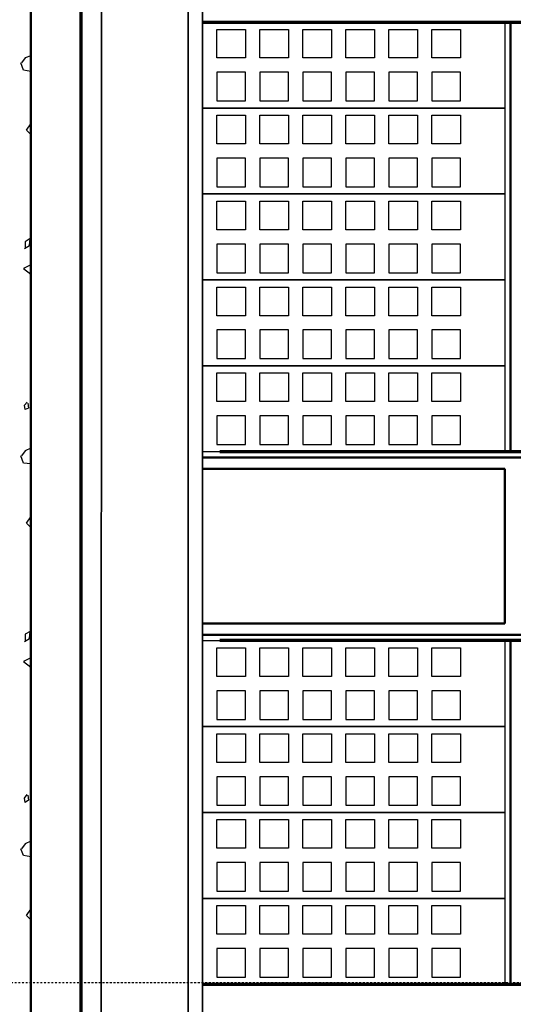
# Model space of a CAD drawing. Extents: x -11408 to 65836, y 12866 to 56869.
# Tile 24 of 68: x 9345 to 11069, y 23976 to 27415. Entities that reach past the tile are written whole.
import ezdxf

# ---------------------------------------------------------------- set-up
doc = ezdxf.new("R2010")
doc.units = 0
doc.linetypes.add('DASHDOT', pattern=[25.4, 12.7, -6.35, 0, -6.35])
doc.layers.add('stramien', color=1, linetype='DASHDOT')
doc.layers.add('vanarris', color=253, linetype='Continuous')

msp = doc.modelspace()

# ---------------------------------------------------------------- linework, layer by layer
at = {"layer": 'stramien', "color": 1, "ltscale": 0.5}
msp.add_lwpolyline([(63695.6, 24051.2), (-11408.5, 24051.2)], dxfattribs=at)
at = {"layer": 'vanarris', "lineweight": 50}
for p, q in [((9383.9, 48546.2), (9383.9, 16916.2)), ((11058.9, 27406.2), (11058.9, 25906.2)), ((12498.9, 25886.2), (9983.9, 25886.2)), ((11038.9, 25846.2), (9983.9, 25846.2)), ((11038.9, 25846.2), (11038.9, 25306.2)), ((9983.9, 25306.2), (11038.9, 25306.2)), ((9983.9, 25266.2), (12498.9, 25266.2)), ((11058.9, 25246.2), (11058.9, 24046.2))]:
    msp.add_line(p, q, dxfattribs=at)
at = {"layer": 'vanarris', "lineweight": 35}
for p, q in [((9631.4, 30493.7), (9628.9, 20266.2)), ((9933.9, 30393.7), (9933.9, 20316.2)), ((9983.9, 30393.7), (9983.9, 17046.2))]:
    msp.add_line(p, q, dxfattribs=at)
at = {"layer": 'vanarris', "lineweight": 70}
for p, q in [((9558.9, 30346.2), (9558.9, 20316.2)), ((9983.9, 27406.2), (26933.9, 27406.2)), ((12498.9, 25906.2), (10043.9, 25906.2)), ((12498.9, 25246.2), (10043.9, 25246.2)), ((9983.9, 24046.2), (26933.9, 24046.2))]:
    msp.add_line(p, q, dxfattribs=at)
at = {"layer": 'vanarris', "lineweight": 25}
for p, q in [((9983.9, 27406.2), (11038.9, 27406.2)), ((10033.9, 27281.2), (10033.9, 27381.2)), ((10033.9, 27381.2), (10133.9, 27381.2)), ((10133.9, 27381.2), (10133.9, 27281.2)), ((10183.9, 27281.2), (10183.9, 27381.2)), ((10183.9, 27381.2), (10283.9, 27381.2)), ((10283.9, 27381.2), (10283.9, 27281.2)), ((10333.9, 27281.2), (10333.9, 27381.2)), ((10333.9, 27381.2), (10433.9, 27381.2)), ((10433.9, 27381.2), (10433.9, 27281.2)), ((10483.9, 27281.2), (10483.9, 27381.2)), ((10483.9, 27381.2), (10583.9, 27381.2)), ((10583.9, 27381.2), (10583.9, 27281.2)), ((10633.9, 27281.2), (10633.9, 27381.2)), ((10633.9, 27381.2), (10733.9, 27381.2)), ((10733.9, 27381.2), (10733.9, 27281.2)), ((10783.9, 27281.2), (10783.9, 27381.2)), ((10783.9, 27381.2), (10883.9, 27381.2)), ((10883.9, 27381.2), (10883.9, 27281.2)), ((11038.9, 27406.2), (11038.9, 27106.2)), ((9363.9, 27281.2), (9351.4, 27263.7)), ((9383.9, 27288.7), (9363.9, 27281.2)), ((10133.9, 27281.2), (10033.9, 27281.2)), ((10283.9, 27281.2), (10183.9, 27281.2)), ((10433.9, 27281.2), (10333.9, 27281.2)), ((10583.9, 27281.2), (10483.9, 27281.2)), ((10733.9, 27281.2), (10633.9, 27281.2)), ((10883.9, 27281.2), (10783.9, 27281.2)), ((9358.9, 27238.7), (9348.9, 27263.7)), ((9383.9, 27233.7), (9358.9, 27238.7)), ((10033.9, 27231.2), (10033.9, 27131.2)), ((10133.9, 27231.2), (10033.9, 27231.2)), ((10133.9, 27131.2), (10133.9, 27231.2)), ((10183.9, 27231.2), (10183.9, 27131.2)), ((10283.9, 27231.2), (10183.9, 27231.2)), ((10283.9, 27131.2), (10283.9, 27231.2)), ((10333.9, 27231.2), (10333.9, 27131.2)), ((10433.9, 27231.2), (10333.9, 27231.2)), ((10433.9, 27131.2), (10433.9, 27231.2)), ((10483.9, 27231.2), (10483.9, 27131.2)), ((10583.9, 27231.2), (10483.9, 27231.2)), ((10583.9, 27131.2), (10583.9, 27231.2)), ((10633.9, 27231.2), (10633.9, 27131.2)), ((10733.9, 27231.2), (10633.9, 27231.2)), ((10733.9, 27131.2), (10733.9, 27231.2)), ((10783.9, 27231.2), (10783.9, 27131.2)), ((10883.9, 27231.2), (10783.9, 27231.2)), ((10883.9, 27131.2), (10883.9, 27231.2)), ((9983.9, 27106.2), (11038.9, 27106.2)), ((11038.9, 27106.2), (9983.9, 27106.2)), ((10033.9, 27131.2), (10133.9, 27131.2)), ((10183.9, 27131.2), (10283.9, 27131.2)), ((10333.9, 27131.2), (10433.9, 27131.2)), ((10483.9, 27131.2), (10583.9, 27131.2)), ((10633.9, 27131.2), (10733.9, 27131.2)), ((10783.9, 27131.2), (10883.9, 27131.2)), ((11038.9, 27106.2), (11038.9, 26806.2)), ((10033.9, 26981.2), (10033.9, 27081.2)), ((10033.9, 27081.2), (10133.9, 27081.2)), ((10133.9, 27081.2), (10133.9, 26981.2)), ((10183.9, 26981.2), (10183.9, 27081.2)), ((10183.9, 27081.2), (10283.9, 27081.2)), ((10283.9, 27081.2), (10283.9, 26981.2)), ((10333.9, 26981.2), (10333.9, 27081.2)), ((10333.9, 27081.2), (10433.9, 27081.2)), ((10433.9, 27081.2), (10433.9, 26981.2)), ((10483.9, 26981.2), (10483.9, 27081.2)), ((10483.9, 27081.2), (10583.9, 27081.2)), ((10583.9, 27081.2), (10583.9, 26981.2)), ((10633.9, 26981.2), (10633.9, 27081.2)), ((10633.9, 27081.2), (10733.9, 27081.2)), ((10733.9, 27081.2), (10733.9, 26981.2)), ((10783.9, 26981.2), (10783.9, 27081.2)), ((10783.9, 27081.2), (10883.9, 27081.2)), ((10883.9, 27081.2), (10883.9, 26981.2)), ((9368.9, 27028.7), (9383.9, 27051.2)), ((9383.9, 27013.7), (9368.9, 27028.7)), ((10133.9, 26981.2), (10033.9, 26981.2)), ((10283.9, 26981.2), (10183.9, 26981.2)), ((10433.9, 26981.2), (10333.9, 26981.2)), ((10583.9, 26981.2), (10483.9, 26981.2)), ((10733.9, 26981.2), (10633.9, 26981.2)), ((10883.9, 26981.2), (10783.9, 26981.2)), ((10033.9, 26931.2), (10033.9, 26831.2)), ((10133.9, 26931.2), (10033.9, 26931.2)), ((10133.9, 26831.2), (10133.9, 26931.2)), ((10183.9, 26931.2), (10183.9, 26831.2)), ((10283.9, 26931.2), (10183.9, 26931.2)), ((10283.9, 26831.2), (10283.9, 26931.2)), ((10333.9, 26931.2), (10333.9, 26831.2)), ((10433.9, 26931.2), (10333.9, 26931.2)), ((10433.9, 26831.2), (10433.9, 26931.2)), ((10483.9, 26931.2), (10483.9, 26831.2)), ((10583.9, 26931.2), (10483.9, 26931.2)), ((10583.9, 26831.2), (10583.9, 26931.2)), ((10633.9, 26931.2), (10633.9, 26831.2)), ((10733.9, 26931.2), (10633.9, 26931.2)), ((10733.9, 26831.2), (10733.9, 26931.2)), ((10783.9, 26931.2), (10783.9, 26831.2)), ((10883.9, 26931.2), (10783.9, 26931.2)), ((10883.9, 26831.2), (10883.9, 26931.2)), ((10033.9, 26831.2), (10133.9, 26831.2)), ((10183.9, 26831.2), (10283.9, 26831.2)), ((10333.9, 26831.2), (10433.9, 26831.2)), ((10483.9, 26831.2), (10583.9, 26831.2)), ((10633.9, 26831.2), (10733.9, 26831.2)), ((10783.9, 26831.2), (10883.9, 26831.2)), ((9983.9, 26806.2), (11038.9, 26806.2)), ((11038.9, 26806.2), (9983.9, 26806.2)), ((11038.9, 26806.2), (11038.9, 26506.2)), ((10033.9, 26681.2), (10033.9, 26781.2)), ((10033.9, 26781.2), (10133.9, 26781.2)), ((10133.9, 26781.2), (10133.9, 26681.2)), ((10183.9, 26681.2), (10183.9, 26781.2)), ((10183.9, 26781.2), (10283.9, 26781.2)), ((10283.9, 26781.2), (10283.9, 26681.2)), ((10333.9, 26681.2), (10333.9, 26781.2)), ((10333.9, 26781.2), (10433.9, 26781.2)), ((10433.9, 26781.2), (10433.9, 26681.2)), ((10483.9, 26681.2), (10483.9, 26781.2)), ((10483.9, 26781.2), (10583.9, 26781.2)), ((10583.9, 26781.2), (10583.9, 26681.2)), ((10633.9, 26681.2), (10633.9, 26781.2)), ((10633.9, 26781.2), (10733.9, 26781.2)), ((10733.9, 26781.2), (10733.9, 26681.2)), ((10783.9, 26681.2), (10783.9, 26781.2)), ((10783.9, 26781.2), (10883.9, 26781.2)), ((10883.9, 26781.2), (10883.9, 26681.2)), ((9381.4, 26651.2), (9363.9, 26638.7)), ((9378.9, 26626.2), (9381.4, 26651.2)), ((10133.9, 26681.2), (10033.9, 26681.2)), ((10283.9, 26681.2), (10183.9, 26681.2)), ((10433.9, 26681.2), (10333.9, 26681.2)), ((10583.9, 26681.2), (10483.9, 26681.2)), ((10733.9, 26681.2), (10633.9, 26681.2)), ((10883.9, 26681.2), (10783.9, 26681.2)), ((9361.4, 26616.2), (9378.9, 26626.2)), ((9363.9, 26638.7), (9363.9, 26616.2)), ((10033.9, 26631.2), (10033.9, 26531.2)), ((10133.9, 26631.2), (10033.9, 26631.2)), ((10133.9, 26531.2), (10133.9, 26631.2)), ((10183.9, 26631.2), (10183.9, 26531.2)), ((10283.9, 26631.2), (10183.9, 26631.2)), ((10283.9, 26531.2), (10283.9, 26631.2)), ((10333.9, 26631.2), (10333.9, 26531.2)), ((10433.9, 26631.2), (10333.9, 26631.2)), ((10433.9, 26531.2), (10433.9, 26631.2)), ((10483.9, 26631.2), (10483.9, 26531.2)), ((10583.9, 26631.2), (10483.9, 26631.2)), ((10583.9, 26531.2), (10583.9, 26631.2)), ((10633.9, 26631.2), (10633.9, 26531.2)), ((10733.9, 26631.2), (10633.9, 26631.2)), ((10733.9, 26531.2), (10733.9, 26631.2)), ((10783.9, 26631.2), (10783.9, 26531.2)), ((10883.9, 26631.2), (10783.9, 26631.2)), ((10883.9, 26531.2), (10883.9, 26631.2)), ((9383.9, 26558.7), (9358.9, 26546.2)), ((9358.9, 26546.2), (9383.9, 26526.2)), ((10033.9, 26531.2), (10133.9, 26531.2)), ((10183.9, 26531.2), (10283.9, 26531.2)), ((10333.9, 26531.2), (10433.9, 26531.2)), ((10483.9, 26531.2), (10583.9, 26531.2)), ((10633.9, 26531.2), (10733.9, 26531.2)), ((10783.9, 26531.2), (10883.9, 26531.2)), ((9983.9, 26506.2), (11038.9, 26506.2)), ((11038.9, 26506.2), (9983.9, 26506.2)), ((10033.9, 26381.2), (10033.9, 26481.2)), ((10033.9, 26481.2), (10133.9, 26481.2)), ((10133.9, 26481.2), (10133.9, 26381.2)), ((10183.9, 26381.2), (10183.9, 26481.2)), ((10183.9, 26481.2), (10283.9, 26481.2)), ((10283.9, 26481.2), (10283.9, 26381.2)), ((10333.9, 26381.2), (10333.9, 26481.2)), ((10333.9, 26481.2), (10433.9, 26481.2)), ((10433.9, 26481.2), (10433.9, 26381.2)), ((10483.9, 26381.2), (10483.9, 26481.2)), ((10483.9, 26481.2), (10583.9, 26481.2)), ((10583.9, 26481.2), (10583.9, 26381.2)), ((10633.9, 26381.2), (10633.9, 26481.2)), ((10633.9, 26481.2), (10733.9, 26481.2)), ((10733.9, 26481.2), (10733.9, 26381.2)), ((10783.9, 26381.2), (10783.9, 26481.2)), ((10783.9, 26481.2), (10883.9, 26481.2)), ((10883.9, 26481.2), (10883.9, 26381.2)), ((11038.9, 26506.2), (11038.9, 26206.2)), ((10133.9, 26381.2), (10033.9, 26381.2)), ((10283.9, 26381.2), (10183.9, 26381.2)), ((10433.9, 26381.2), (10333.9, 26381.2)), ((10583.9, 26381.2), (10483.9, 26381.2)), ((10733.9, 26381.2), (10633.9, 26381.2)), ((10883.9, 26381.2), (10783.9, 26381.2)), ((10033.9, 26331.2), (10033.9, 26231.2)), ((10133.9, 26331.2), (10033.9, 26331.2)), ((10133.9, 26231.2), (10133.9, 26331.2)), ((10183.9, 26331.2), (10183.9, 26231.2)), ((10283.9, 26331.2), (10183.9, 26331.2)), ((10283.9, 26231.2), (10283.9, 26331.2)), ((10333.9, 26331.2), (10333.9, 26231.2)), ((10433.9, 26331.2), (10333.9, 26331.2)), ((10433.9, 26231.2), (10433.9, 26331.2)), ((10483.9, 26331.2), (10483.9, 26231.2)), ((10583.9, 26331.2), (10483.9, 26331.2)), ((10583.9, 26231.2), (10583.9, 26331.2)), ((10633.9, 26331.2), (10633.9, 26231.2)), ((10733.9, 26331.2), (10633.9, 26331.2)), ((10733.9, 26231.2), (10733.9, 26331.2)), ((10783.9, 26331.2), (10783.9, 26231.2)), ((10883.9, 26331.2), (10783.9, 26331.2)), ((10883.9, 26231.2), (10883.9, 26331.2)), ((9983.9, 26206.2), (11038.9, 26206.2)), ((11038.9, 26206.2), (9983.9, 26206.2)), ((10033.9, 26231.2), (10133.9, 26231.2)), ((10183.9, 26231.2), (10283.9, 26231.2)), ((10333.9, 26231.2), (10433.9, 26231.2)), ((10483.9, 26231.2), (10583.9, 26231.2)), ((10633.9, 26231.2), (10733.9, 26231.2)), ((10783.9, 26231.2), (10883.9, 26231.2)), ((11038.9, 26206.2), (11038.9, 25906.2)), ((10033.9, 26081.2), (10033.9, 26181.2)), ((10033.9, 26181.2), (10133.9, 26181.2)), ((10133.9, 26181.2), (10133.9, 26081.2)), ((10183.9, 26081.2), (10183.9, 26181.2)), ((10183.9, 26181.2), (10283.9, 26181.2)), ((10283.9, 26181.2), (10283.9, 26081.2)), ((10333.9, 26081.2), (10333.9, 26181.2)), ((10333.9, 26181.2), (10433.9, 26181.2)), ((10433.9, 26181.2), (10433.9, 26081.2)), ((10483.9, 26081.2), (10483.9, 26181.2)), ((10483.9, 26181.2), (10583.9, 26181.2)), ((10583.9, 26181.2), (10583.9, 26081.2)), ((10633.9, 26081.2), (10633.9, 26181.2)), ((10633.9, 26181.2), (10733.9, 26181.2)), ((10733.9, 26181.2), (10733.9, 26081.2)), ((10783.9, 26081.2), (10783.9, 26181.2)), ((10783.9, 26181.2), (10883.9, 26181.2)), ((10883.9, 26181.2), (10883.9, 26081.2)), ((9361.4, 26068.7), (9371.4, 26078.7)), ((9363.9, 26053.7), (9361.4, 26068.7)), ((9373.9, 26076.2), (9376.4, 26058.7)), ((10133.9, 26081.2), (10033.9, 26081.2)), ((10283.9, 26081.2), (10183.9, 26081.2)), ((10433.9, 26081.2), (10333.9, 26081.2)), ((10583.9, 26081.2), (10483.9, 26081.2)), ((10733.9, 26081.2), (10633.9, 26081.2)), ((10883.9, 26081.2), (10783.9, 26081.2)), ((9376.4, 26058.7), (9363.9, 26053.7)), ((10033.9, 26031.2), (10033.9, 25931.2)), ((10133.9, 26031.2), (10033.9, 26031.2)), ((10133.9, 25931.2), (10133.9, 26031.2)), ((10183.9, 26031.2), (10183.9, 25931.2)), ((10283.9, 26031.2), (10183.9, 26031.2)), ((10283.9, 25931.2), (10283.9, 26031.2)), ((10333.9, 26031.2), (10333.9, 25931.2)), ((10433.9, 26031.2), (10333.9, 26031.2)), ((10433.9, 25931.2), (10433.9, 26031.2)), ((10483.9, 26031.2), (10483.9, 25931.2)), ((10583.9, 26031.2), (10483.9, 26031.2)), ((10583.9, 25931.2), (10583.9, 26031.2)), ((10633.9, 26031.2), (10633.9, 25931.2)), ((10733.9, 26031.2), (10633.9, 26031.2)), ((10733.9, 25931.2), (10733.9, 26031.2)), ((10783.9, 26031.2), (10783.9, 25931.2)), ((10883.9, 26031.2), (10783.9, 26031.2)), ((10883.9, 25931.2), (10883.9, 26031.2)), ((10033.9, 25931.2), (10133.9, 25931.2)), ((10183.9, 25931.2), (10283.9, 25931.2)), ((10333.9, 25931.2), (10433.9, 25931.2)), ((10483.9, 25931.2), (10583.9, 25931.2)), ((10633.9, 25931.2), (10733.9, 25931.2)), ((10783.9, 25931.2), (10883.9, 25931.2)), ((9363.9, 25908.7), (9351.4, 25891.2)), ((9383.9, 25918.7), (9363.9, 25908.7)), ((11038.9, 25906.2), (9983.9, 25906.2)), ((9358.9, 25866.2), (9348.9, 25891.2)), ((9383.9, 25863.7), (9358.9, 25866.2)), ((9368.9, 25656.2), (9383.9, 25678.7)), ((9383.9, 25641.2), (9368.9, 25656.2)), ((9381.4, 25278.7), (9363.9, 25268.7)), ((9378.9, 25253.7), (9381.4, 25278.7)), ((9361.4, 25243.7), (9378.9, 25253.7)), ((9363.9, 25268.7), (9363.9, 25243.7)), ((9983.9, 25246.2), (11038.9, 25246.2)), ((11038.9, 25246.2), (11038.9, 24946.2)), ((10033.9, 25121.2), (10033.9, 25221.2)), ((10033.9, 25221.2), (10133.9, 25221.2)), ((10133.9, 25221.2), (10133.9, 25121.2)), ((10183.9, 25121.2), (10183.9, 25221.2)), ((10183.9, 25221.2), (10283.9, 25221.2)), ((10283.9, 25221.2), (10283.9, 25121.2)), ((10333.9, 25121.2), (10333.9, 25221.2)), ((10333.9, 25221.2), (10433.9, 25221.2)), ((10433.9, 25221.2), (10433.9, 25121.2)), ((10483.9, 25121.2), (10483.9, 25221.2)), ((10483.9, 25221.2), (10583.9, 25221.2)), ((10583.9, 25221.2), (10583.9, 25121.2)), ((10633.9, 25121.2), (10633.9, 25221.2)), ((10633.9, 25221.2), (10733.9, 25221.2)), ((10733.9, 25221.2), (10733.9, 25121.2)), ((10783.9, 25121.2), (10783.9, 25221.2)), ((10783.9, 25221.2), (10883.9, 25221.2)), ((10883.9, 25221.2), (10883.9, 25121.2)), ((9383.9, 25186.2), (9358.9, 25173.7)), ((9358.9, 25173.7), (9383.9, 25153.7)), ((10133.9, 25121.2), (10033.9, 25121.2)), ((10283.9, 25121.2), (10183.9, 25121.2)), ((10433.9, 25121.2), (10333.9, 25121.2)), ((10583.9, 25121.2), (10483.9, 25121.2)), ((10733.9, 25121.2), (10633.9, 25121.2)), ((10883.9, 25121.2), (10783.9, 25121.2)), ((10033.9, 25071.2), (10033.9, 24971.2)), ((10133.9, 25071.2), (10033.9, 25071.2)), ((10133.9, 24971.2), (10133.9, 25071.2)), ((10183.9, 25071.2), (10183.9, 24971.2)), ((10283.9, 25071.2), (10183.9, 25071.2)), ((10283.9, 24971.2), (10283.9, 25071.2)), ((10333.9, 25071.2), (10333.9, 24971.2)), ((10433.9, 25071.2), (10333.9, 25071.2)), ((10433.9, 24971.2), (10433.9, 25071.2)), ((10483.9, 25071.2), (10483.9, 24971.2)), ((10583.9, 25071.2), (10483.9, 25071.2)), ((10583.9, 24971.2), (10583.9, 25071.2)), ((10633.9, 25071.2), (10633.9, 24971.2)), ((10733.9, 25071.2), (10633.9, 25071.2)), ((10733.9, 24971.2), (10733.9, 25071.2)), ((10783.9, 25071.2), (10783.9, 24971.2)), ((10883.9, 25071.2), (10783.9, 25071.2)), ((10883.9, 24971.2), (10883.9, 25071.2)), ((10033.9, 24971.2), (10133.9, 24971.2)), ((10183.9, 24971.2), (10283.9, 24971.2)), ((10333.9, 24971.2), (10433.9, 24971.2)), ((10483.9, 24971.2), (10583.9, 24971.2)), ((10633.9, 24971.2), (10733.9, 24971.2)), ((10783.9, 24971.2), (10883.9, 24971.2)), ((9983.9, 24946.2), (11038.9, 24946.2)), ((11038.9, 24946.2), (9983.9, 24946.2)), ((11038.9, 24946.2), (11038.9, 24646.2)), ((10033.9, 24821.2), (10033.9, 24921.2)), ((10033.9, 24921.2), (10133.9, 24921.2)), ((10133.9, 24921.2), (10133.9, 24821.2)), ((10183.9, 24821.2), (10183.9, 24921.2)), ((10183.9, 24921.2), (10283.9, 24921.2)), ((10283.9, 24921.2), (10283.9, 24821.2)), ((10333.9, 24821.2), (10333.9, 24921.2)), ((10333.9, 24921.2), (10433.9, 24921.2)), ((10433.9, 24921.2), (10433.9, 24821.2)), ((10483.9, 24821.2), (10483.9, 24921.2)), ((10483.9, 24921.2), (10583.9, 24921.2)), ((10583.9, 24921.2), (10583.9, 24821.2)), ((10633.9, 24821.2), (10633.9, 24921.2)), ((10633.9, 24921.2), (10733.9, 24921.2)), ((10733.9, 24921.2), (10733.9, 24821.2)), ((10783.9, 24821.2), (10783.9, 24921.2)), ((10783.9, 24921.2), (10883.9, 24921.2)), ((10883.9, 24921.2), (10883.9, 24821.2)), ((10133.9, 24821.2), (10033.9, 24821.2)), ((10283.9, 24821.2), (10183.9, 24821.2)), ((10433.9, 24821.2), (10333.9, 24821.2)), ((10583.9, 24821.2), (10483.9, 24821.2)), ((10733.9, 24821.2), (10633.9, 24821.2)), ((10883.9, 24821.2), (10783.9, 24821.2)), ((10033.9, 24771.2), (10033.9, 24671.2)), ((10133.9, 24771.2), (10033.9, 24771.2)), ((10133.9, 24671.2), (10133.9, 24771.2)), ((10183.9, 24771.2), (10183.9, 24671.2)), ((10283.9, 24771.2), (10183.9, 24771.2)), ((10283.9, 24671.2), (10283.9, 24771.2)), ((10333.9, 24771.2), (10333.9, 24671.2)), ((10433.9, 24771.2), (10333.9, 24771.2)), ((10433.9, 24671.2), (10433.9, 24771.2)), ((10483.9, 24771.2), (10483.9, 24671.2)), ((10583.9, 24771.2), (10483.9, 24771.2)), ((10583.9, 24671.2), (10583.9, 24771.2)), ((10633.9, 24771.2), (10633.9, 24671.2)), ((10733.9, 24771.2), (10633.9, 24771.2)), ((10733.9, 24671.2), (10733.9, 24771.2)), ((10783.9, 24771.2), (10783.9, 24671.2)), ((10883.9, 24771.2), (10783.9, 24771.2)), ((10883.9, 24671.2), (10883.9, 24771.2)), ((9361.4, 24696.2), (9371.4, 24708.7)), ((9363.9, 24681.2), (9361.4, 24696.2)), ((9373.9, 24706.2), (9376.4, 24688.7)), ((9376.4, 24688.7), (9363.9, 24681.2)), ((10033.9, 24671.2), (10133.9, 24671.2)), ((10183.9, 24671.2), (10283.9, 24671.2)), ((10333.9, 24671.2), (10433.9, 24671.2)), ((10483.9, 24671.2), (10583.9, 24671.2)), ((10633.9, 24671.2), (10733.9, 24671.2)), ((10783.9, 24671.2), (10883.9, 24671.2)), ((9983.9, 24646.2), (11038.9, 24646.2)), ((11038.9, 24646.2), (9983.9, 24646.2)), ((11038.9, 24646.2), (11038.9, 24346.2)), ((10033.9, 24521.2), (10033.9, 24621.2)), ((10033.9, 24621.2), (10133.9, 24621.2)), ((10133.9, 24621.2), (10133.9, 24521.2)), ((10183.9, 24521.2), (10183.9, 24621.2)), ((10183.9, 24621.2), (10283.9, 24621.2)), ((10283.9, 24621.2), (10283.9, 24521.2)), ((10333.9, 24521.2), (10333.9, 24621.2)), ((10333.9, 24621.2), (10433.9, 24621.2)), ((10433.9, 24621.2), (10433.9, 24521.2)), ((10483.9, 24521.2), (10483.9, 24621.2)), ((10483.9, 24621.2), (10583.9, 24621.2)), ((10583.9, 24621.2), (10583.9, 24521.2)), ((10633.9, 24521.2), (10633.9, 24621.2)), ((10633.9, 24621.2), (10733.9, 24621.2)), ((10733.9, 24621.2), (10733.9, 24521.2)), ((10783.9, 24521.2), (10783.9, 24621.2)), ((10783.9, 24621.2), (10883.9, 24621.2)), ((10883.9, 24621.2), (10883.9, 24521.2)), ((9358.9, 24496.2), (9348.9, 24518.7)), ((9363.9, 24536.2), (9351.4, 24518.7)), ((9383.9, 24546.2), (9363.9, 24536.2)), ((10133.9, 24521.2), (10033.9, 24521.2)), ((10283.9, 24521.2), (10183.9, 24521.2)), ((10433.9, 24521.2), (10333.9, 24521.2)), ((10583.9, 24521.2), (10483.9, 24521.2)), ((10733.9, 24521.2), (10633.9, 24521.2)), ((10883.9, 24521.2), (10783.9, 24521.2)), ((9383.9, 24491.2), (9358.9, 24496.2)), ((10033.9, 24471.2), (10033.9, 24371.2)), ((10133.9, 24471.2), (10033.9, 24471.2)), ((10133.9, 24371.2), (10133.9, 24471.2)), ((10183.9, 24471.2), (10183.9, 24371.2)), ((10283.9, 24471.2), (10183.9, 24471.2)), ((10283.9, 24371.2), (10283.9, 24471.2)), ((10333.9, 24471.2), (10333.9, 24371.2)), ((10433.9, 24471.2), (10333.9, 24471.2)), ((10433.9, 24371.2), (10433.9, 24471.2)), ((10483.9, 24471.2), (10483.9, 24371.2)), ((10583.9, 24471.2), (10483.9, 24471.2)), ((10583.9, 24371.2), (10583.9, 24471.2)), ((10633.9, 24471.2), (10633.9, 24371.2)), ((10733.9, 24471.2), (10633.9, 24471.2)), ((10733.9, 24371.2), (10733.9, 24471.2)), ((10783.9, 24471.2), (10783.9, 24371.2)), ((10883.9, 24471.2), (10783.9, 24471.2)), ((10883.9, 24371.2), (10883.9, 24471.2)), ((10033.9, 24371.2), (10133.9, 24371.2)), ((10183.9, 24371.2), (10283.9, 24371.2)), ((10333.9, 24371.2), (10433.9, 24371.2)), ((10483.9, 24371.2), (10583.9, 24371.2)), ((10633.9, 24371.2), (10733.9, 24371.2)), ((10783.9, 24371.2), (10883.9, 24371.2)), ((9983.9, 24346.2), (11038.9, 24346.2)), ((11038.9, 24346.2), (9983.9, 24346.2)), ((10033.9, 24221.2), (10033.9, 24321.2)), ((10033.9, 24321.2), (10133.9, 24321.2)), ((10133.9, 24321.2), (10133.9, 24221.2)), ((10183.9, 24221.2), (10183.9, 24321.2)), ((10183.9, 24321.2), (10283.9, 24321.2)), ((10283.9, 24321.2), (10283.9, 24221.2)), ((10333.9, 24221.2), (10333.9, 24321.2)), ((10333.9, 24321.2), (10433.9, 24321.2)), ((10433.9, 24321.2), (10433.9, 24221.2)), ((10483.9, 24221.2), (10483.9, 24321.2)), ((10483.9, 24321.2), (10583.9, 24321.2)), ((10583.9, 24321.2), (10583.9, 24221.2)), ((10633.9, 24221.2), (10633.9, 24321.2)), ((10633.9, 24321.2), (10733.9, 24321.2)), ((10733.9, 24321.2), (10733.9, 24221.2)), ((10783.9, 24221.2), (10783.9, 24321.2)), ((10783.9, 24321.2), (10883.9, 24321.2)), ((10883.9, 24321.2), (10883.9, 24221.2)), ((11038.9, 24346.2), (11038.9, 24046.2)), ((9368.9, 24286.2), (9383.9, 24308.7)), ((9383.9, 24271.2), (9368.9, 24286.2)), ((10133.9, 24221.2), (10033.9, 24221.2)), ((10283.9, 24221.2), (10183.9, 24221.2)), ((10433.9, 24221.2), (10333.9, 24221.2)), ((10583.9, 24221.2), (10483.9, 24221.2)), ((10733.9, 24221.2), (10633.9, 24221.2)), ((10883.9, 24221.2), (10783.9, 24221.2)), ((10033.9, 24171.2), (10033.9, 24071.2)), ((10133.9, 24171.2), (10033.9, 24171.2)), ((10133.9, 24071.2), (10133.9, 24171.2)), ((10183.9, 24171.2), (10183.9, 24071.2)), ((10283.9, 24171.2), (10183.9, 24171.2)), ((10283.9, 24071.2), (10283.9, 24171.2)), ((10333.9, 24171.2), (10333.9, 24071.2)), ((10433.9, 24171.2), (10333.9, 24171.2)), ((10433.9, 24071.2), (10433.9, 24171.2)), ((10483.9, 24171.2), (10483.9, 24071.2)), ((10583.9, 24171.2), (10483.9, 24171.2)), ((10583.9, 24071.2), (10583.9, 24171.2)), ((10633.9, 24171.2), (10633.9, 24071.2)), ((10733.9, 24171.2), (10633.9, 24171.2)), ((10733.9, 24071.2), (10733.9, 24171.2)), ((10783.9, 24171.2), (10783.9, 24071.2)), ((10883.9, 24171.2), (10783.9, 24171.2)), ((10883.9, 24071.2), (10883.9, 24171.2)), ((11038.9, 24046.2), (9983.9, 24046.2)), ((10033.9, 24071.2), (10133.9, 24071.2)), ((10183.9, 24071.2), (10283.9, 24071.2)), ((10333.9, 24071.2), (10433.9, 24071.2)), ((10483.9, 24071.2), (10583.9, 24071.2)), ((10633.9, 24071.2), (10733.9, 24071.2)), ((10783.9, 24071.2), (10883.9, 24071.2))]:
    msp.add_line(p, q, dxfattribs=at)

doc.saveas('drawing.dxf')
